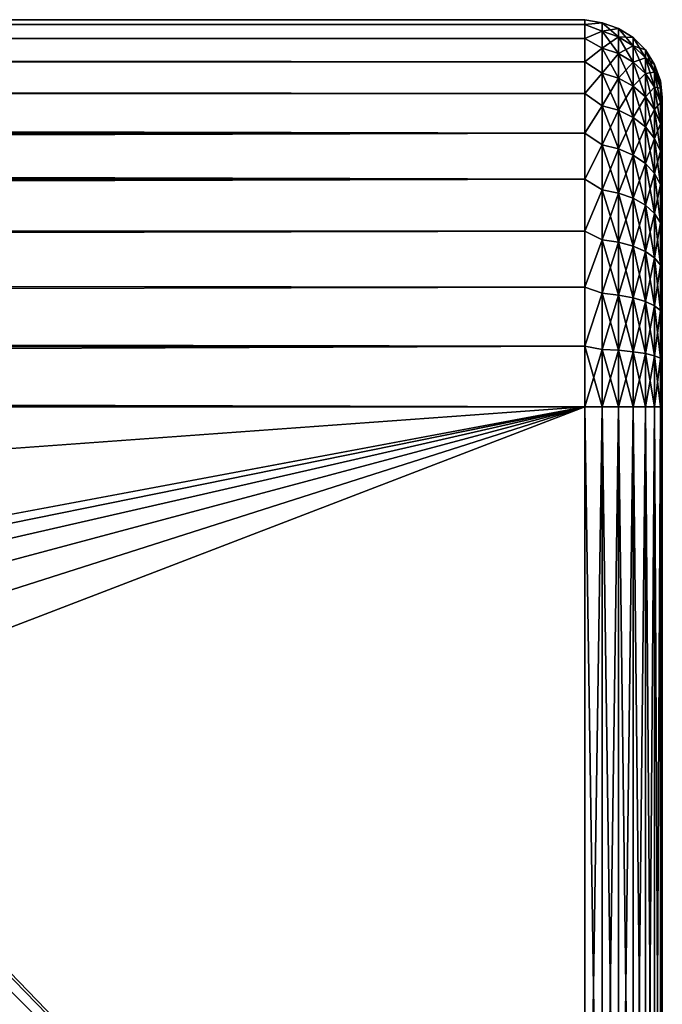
# Model space of a CAD drawing. Extents: x 0 to 500, y -78 to 1266.
# Tile 85 of 197: x 483 to 500, y 110 to 135. Entities that reach past the tile are written whole.
import ezdxf

# ---------------------------------------------------------------- set-up
doc = ezdxf.new("R2010")
doc.units = 0
doc.header["$LTSCALE"] = 65.185185
for name, color, linetype in [('13', 7, 'CONTINUOUS'), ('14', 7, 'CONTINUOUS'), ('15', 7, 'CONTINUOUS'), ('66', 7, 'CONTINUOUS'), ('67', 7, 'CONTINUOUS'), ('68', 7, 'CONTINUOUS'), ('7', 7, 'CONTINUOUS')]:
    doc.layers.add(name, color=color, linetype=linetype)

msp = doc.modelspace()

# ---------------------------------------------------------------- linework, layer by layer
at = {"layer": '13', "color": 7, "linetype": 'CONTINUOUS'}
for points in [[(86.18, 95.2, -10), (86.18, 125.2, -10), (498, 125.2, -10), (86.18, 95.2, -10)], [(498, 95.2, -10), (86.18, 95.2, -10), (498, 125.2, -10), (498, 95.2, -10)]]:
    msp.add_3dface(points, dxfattribs=at)
at = {"layer": '14', "color": 7, "linetype": 'CONTINUOUS'}
for points in [[(89.798, 134.894, -2.456), (89.95, 135.124, -1.229), (498, 135.077, -1.564), (89.798, 134.894, -2.456)], [(89.95, 135.124, 1.229), (89.798, 134.894, 2.456), (498, 135.077, 1.564), (89.95, 135.124, 1.229)], [(498, 134.711, -3.09), (89.798, 134.894, -2.456), (498, 135.077, -1.564), (498, 134.711, -3.09)], [(498, 135.077, 1.564), (89.798, 134.894, 2.456), (498, 134.711, 3.09), (498, 135.077, 1.564)], [(89.95, 135.124, -1.229), (90, 135.2, 0), (498, 135.077, -1.564), (89.95, 135.124, -1.229)], [(90, 135.2, 0), (89.95, 135.124, 1.229), (498, 135.2), (90, 135.2, 0)], [(498, 135.2), (89.95, 135.124, 1.229), (498, 135.077, 1.564), (498, 135.2)], [(498, 135.077, -1.564), (90, 135.2, 0), (498, 135.2), (498, 135.077, -1.564)], [(89.543, 134.5, -3.676), (89.798, 134.894, -2.456), (498, 134.711, -3.09), (89.543, 134.5, -3.676)], [(89.798, 134.894, 2.456), (89.543, 134.5, 3.676), (498, 134.711, 3.09), (89.798, 134.894, 2.456)], [(498, 134.11, -4.54), (89.543, 134.5, -3.676), (498, 134.711, -3.09), (498, 134.11, -4.54)], [(498, 134.711, 3.09), (89.543, 134.5, 3.676), (498, 134.11, 4.54), (498, 134.711, 3.09)], [(89.185, 133.93, -4.877), (89.543, 134.5, -3.676), (498, 134.11, -4.54), (89.185, 133.93, -4.877)], [(89.543, 134.5, 3.676), (89.185, 133.93, 4.877), (498, 134.11, 4.54), (89.543, 134.5, 3.676)], [(498, 133.29, -5.878), (89.185, 133.93, -4.877), (498, 134.11, -4.54), (498, 133.29, -5.878)], [(498, 134.11, 4.54), (89.185, 133.93, 4.877), (498, 133.29, 5.878), (498, 134.11, 4.54)], [(88.732, 133.173, -6.036), (89.185, 133.93, -4.877), (498, 133.29, -5.878), (88.732, 133.173, -6.036)], [(89.185, 133.93, 4.877), (88.732, 133.173, 6.036), (498, 133.29, 5.878), (89.185, 133.93, 4.877)], [(498, 132.271, -7.071), (88.732, 133.173, -6.036), (498, 133.29, -5.878), (498, 132.271, -7.071)], [(498, 133.29, 5.878), (88.732, 133.173, 6.036), (498, 132.271, 7.071), (498, 133.29, 5.878)], [(88.206, 132.228, -7.113), (88.732, 133.173, -6.036), (498, 132.271, -7.071), (88.206, 132.228, -7.113)], [(88.732, 133.173, 6.036), (88.206, 132.228, 7.113), (498, 132.271, 7.071), (88.732, 133.173, 6.036)], [(88.206, 132.228, 7.113), (87.652, 131.123, 8.057), (498, 132.271, 7.071), (88.206, 132.228, 7.113)], [(498, 132.271, 7.071), (87.652, 131.123, 8.057), (498, 131.078, 8.09), (498, 132.271, 7.071)], [(498, 131.078, -8.09), (88.206, 132.228, -7.113), (498, 132.271, -7.071), (498, 131.078, -8.09)], [(87.652, 131.123, -8.057), (88.206, 132.228, -7.113), (498, 131.078, -8.09), (87.652, 131.123, -8.057)], [(87.136, 129.92, -8.816), (87.652, 131.123, -8.057), (498, 131.078, -8.09), (87.136, 129.92, -8.816)], [(87.652, 131.123, 8.057), (87.136, 129.92, 8.816), (498, 131.078, 8.09), (87.652, 131.123, 8.057)], [(498, 129.74, -8.91), (87.136, 129.92, -8.816), (498, 131.078, -8.09), (498, 129.74, -8.91)], [(498, 131.078, 8.09), (87.136, 129.92, 8.816), (498, 129.74, 8.91), (498, 131.078, 8.09)], [(86.714, 128.695, -9.369), (87.136, 129.92, -8.816), (498, 129.74, -8.91), (86.714, 128.695, -9.369)], [(87.136, 129.92, 8.816), (86.714, 128.695, 9.369), (498, 129.74, 8.91), (87.136, 129.92, 8.816)], [(498, 128.29, -9.511), (86.714, 128.695, -9.369), (498, 129.74, -8.91), (498, 128.29, -9.511)], [(498, 129.74, 8.91), (86.714, 128.695, 9.369), (498, 128.29, 9.511), (498, 129.74, 8.91)], [(86.414, 127.497, -9.733), (86.714, 128.695, -9.369), (498, 128.29, -9.511), (86.414, 127.497, -9.733)], [(86.714, 128.695, 9.369), (86.414, 127.497, 9.733), (498, 128.29, 9.511), (86.714, 128.695, 9.369)], [(498, 126.764, -9.877), (86.414, 127.497, -9.733), (498, 128.29, -9.511), (498, 126.764, -9.877)], [(498, 128.29, 9.511), (86.414, 127.497, 9.733), (498, 126.764, 9.877), (498, 128.29, 9.511)], [(86.238, 126.337, -9.935), (86.414, 127.497, -9.733), (498, 126.764, -9.877), (86.238, 126.337, -9.935)], [(86.414, 127.497, 9.733), (86.238, 126.337, 9.935), (498, 126.764, 9.877), (86.414, 127.497, 9.733)], [(86.238, 126.337, 9.935), (86.18, 125.2, 10), (498, 126.764, 9.877), (86.238, 126.337, 9.935)], [(498, 126.764, 9.877), (86.18, 125.2, 10), (498, 125.2, 10), (498, 126.764, 9.877)], [(498, 125.2, -10), (86.238, 126.337, -9.935), (498, 126.764, -9.877), (498, 125.2, -10)], [(86.18, 125.2, -10), (86.238, 126.337, -9.935), (498, 125.2, -10), (86.18, 125.2, -10)]]:
    msp.add_3dface(points, dxfattribs=at)
at = {"layer": '15', "color": 7, "linetype": 'CONTINUOUS'}
for points in [[(86.18, 125.2, 10), (86.18, 95.2, 10), (498, 95.2, 10), (86.18, 125.2, 10)], [(86.18, 125.2, 10), (498, 95.2, 10), (468.475, 100.57, 10), (86.18, 125.2, 10)], [(498, 125.2, 10), (86.18, 125.2, 10), (470, 119.95, 10), (498, 125.2, 10)], [(471.525, 119.83, 10), (498, 125.2, 10), (470, 119.95, 10), (471.525, 119.83, 10)], [(473.013, 119.473, 10), (498, 125.2, 10), (471.525, 119.83, 10), (473.013, 119.473, 10)], [(474.426, 118.887, 10), (498, 125.2, 10), (473.013, 119.473, 10), (474.426, 118.887, 10)], [(475.731, 118.088, 10), (498, 125.2, 10), (474.426, 118.887, 10), (475.731, 118.088, 10)], [(476.894, 117.094, 10), (498, 125.2, 10), (475.731, 118.088, 10), (476.894, 117.094, 10)], [(498, 95.2, 10), (498, 125.2, 10), (476.894, 117.094, 10), (498, 95.2, 10)], [(477.888, 115.931, 10), (498, 95.2, 10), (476.894, 117.094, 10), (477.888, 115.931, 10)], [(478.687, 114.626, 10), (498, 95.2, 10), (477.888, 115.931, 10), (478.687, 114.626, 10)], [(479.273, 113.213, 10), (498, 95.2, 10), (478.687, 114.626, 10), (479.273, 113.213, 10)], [(479.63, 111.725, 10), (498, 95.2, 10), (479.273, 113.213, 10), (479.63, 111.725, 10)], [(479.75, 110.2, 10), (498, 95.2, 10), (479.63, 111.725, 10), (479.75, 110.2, 10)], [(479.63, 108.675, 10), (498, 95.2, 10), (479.75, 110.2, 10), (479.63, 108.675, 10)]]:
    msp.add_3dface(points, dxfattribs=at)
at = {"layer": '66', "color": 7, "linetype": 'CONTINUOUS'}
for points in [[(498, 125.2, 10), (498, 95.2, 10), (498.445, 95.2, 9.95), (498, 125.2, 10)], [(498.445, 125.2, 9.95), (498, 125.2, 10), (498.445, 95.2, 9.95), (498.445, 125.2, 9.95)], [(498.868, 125.2, 9.802), (498.445, 125.2, 9.95), (498.868, 95.2, 9.802), (498.868, 125.2, 9.802)], [(498.868, 95.2, 9.802), (498.445, 125.2, 9.95), (498.445, 95.2, 9.95), (498.868, 95.2, 9.802)], [(499.248, 125.2, 9.563), (498.868, 125.2, 9.802), (499.248, 95.2, 9.563), (499.248, 125.2, 9.563)], [(499.248, 95.2, 9.563), (498.868, 125.2, 9.802), (498.868, 95.2, 9.802), (499.248, 95.2, 9.563)], [(499.565, 125.2, 9.246), (499.248, 125.2, 9.563), (499.565, 95.2, 9.246), (499.565, 125.2, 9.246)], [(499.565, 95.2, 9.246), (499.248, 125.2, 9.563), (499.248, 95.2, 9.563), (499.565, 95.2, 9.246)], [(499.803, 125.2, 8.866), (499.565, 125.2, 9.246), (499.803, 95.2, 8.866), (499.803, 125.2, 8.866)], [(499.803, 95.2, 8.866), (499.565, 125.2, 9.246), (499.565, 95.2, 9.246), (499.803, 95.2, 8.866)], [(499.95, 125.2, 8.443), (499.803, 125.2, 8.866), (499.95, 95.2, 8.443), (499.95, 125.2, 8.443)], [(499.95, 95.2, 8.443), (499.803, 125.2, 8.866), (499.803, 95.2, 8.866), (499.95, 95.2, 8.443)], [(500, 95.2, 8), (500, 125.2, 8), (499.95, 125.2, 8.443), (500, 95.2, 8)], [(500, 95.2, 8), (499.95, 125.2, 8.443), (499.95, 95.2, 8.443), (500, 95.2, 8)]]:
    msp.add_3dface(points, dxfattribs=at)
at = {"layer": '67', "color": 7, "linetype": 'CONTINUOUS'}
for points in [[(498, 135.077, -1.564), (498, 135.2), (498.445, 135.122, -0.744), (498, 135.077, -1.564)], [(498, 135.2), (498, 135.077, 1.564), (498.445, 135.122, 0.744), (498, 135.2)], [(498, 135.2), (498.445, 135.122, 0.744), (498.445, 135.122, -0.744), (498, 135.2)], [(498, 135.077, -1.564), (498.445, 135.122, -0.744), (498.445, 134.9, -2.214), (498, 135.077, -1.564)], [(498, 135.077, 1.564), (498.445, 134.9, 2.214), (498.445, 135.122, 0.744), (498, 135.077, 1.564)], [(498, 134.711, -3.09), (498, 135.077, -1.564), (498.445, 134.9, -2.214), (498, 134.711, -3.09)], [(498, 135.077, 1.564), (498, 134.711, 3.09), (498.445, 134.9, 2.214), (498, 135.077, 1.564)], [(498.868, 134.974, 0.732), (498.868, 134.974, -0.732), (498.445, 135.122, 0.744), (498.868, 134.974, 0.732)], [(498.445, 134.9, 2.214), (498.868, 134.974, 0.732), (498.445, 135.122, 0.744), (498.445, 134.9, 2.214)], [(498.868, 134.974, -0.732), (498.868, 134.756, -2.181), (498.445, 135.122, -0.744), (498.868, 134.974, -0.732)], [(498.445, 135.122, 0.744), (498.868, 134.974, -0.732), (498.445, 135.122, -0.744), (498.445, 135.122, 0.744)], [(498.445, 135.122, -0.744), (498.868, 134.756, -2.181), (498.445, 134.9, -2.214), (498.445, 135.122, -0.744)], [(498, 134.711, -3.09), (498.445, 134.9, -2.214), (498.445, 134.462, -3.635), (498, 134.711, -3.09)], [(498, 134.711, 3.09), (498.445, 134.462, 3.635), (498.445, 134.9, 2.214), (498, 134.711, 3.09)], [(498.868, 134.756, 2.181), (498.868, 134.974, 0.732), (498.445, 134.9, 2.214), (498.868, 134.756, 2.181)], [(498.445, 134.462, 3.635), (498.868, 134.756, 2.181), (498.445, 134.9, 2.214), (498.445, 134.462, 3.635)], [(498.868, 134.756, -2.181), (498.868, 134.324, -3.581), (498.445, 134.9, -2.214), (498.868, 134.756, -2.181)], [(498.445, 134.9, -2.214), (498.868, 134.324, -3.581), (498.445, 134.462, -3.635), (498.445, 134.9, -2.214)], [(499.248, 134.736, 0.715), (499.248, 134.736, -0.715), (498.868, 134.974, 0.732), (499.248, 134.736, 0.715)], [(498.868, 134.756, 2.181), (499.248, 134.736, 0.715), (498.868, 134.974, 0.732), (498.868, 134.756, 2.181)], [(499.248, 134.736, -0.715), (499.248, 134.523, -2.128), (498.868, 134.974, -0.732), (499.248, 134.736, -0.715)], [(498.868, 134.974, 0.732), (499.248, 134.736, -0.715), (498.868, 134.974, -0.732), (498.868, 134.974, 0.732)], [(498.868, 134.974, -0.732), (499.248, 134.523, -2.128), (498.868, 134.756, -2.181), (498.868, 134.974, -0.732)], [(498, 134.11, -4.54), (498, 134.711, -3.09), (498.445, 134.462, -3.635), (498, 134.11, -4.54)], [(498, 134.711, 3.09), (498, 134.11, 4.54), (498.445, 134.462, 3.635), (498, 134.711, 3.09)], [(498.868, 134.324, 3.581), (498.868, 134.756, 2.181), (498.445, 134.462, 3.635), (498.868, 134.324, 3.581)], [(499.248, 134.523, 2.128), (499.248, 134.736, 0.715), (498.868, 134.756, 2.181), (499.248, 134.523, 2.128)], [(498.868, 134.324, 3.581), (499.248, 134.523, 2.128), (498.868, 134.756, 2.181), (498.868, 134.324, 3.581)], [(499.248, 134.523, -2.128), (499.248, 134.102, -3.494), (498.868, 134.756, -2.181), (499.248, 134.523, -2.128)], [(498.868, 134.756, -2.181), (499.248, 134.102, -3.494), (498.868, 134.324, -3.581), (498.868, 134.756, -2.181)], [(499.565, 134.42, 0.691), (499.565, 134.42, -0.691), (499.248, 134.736, 0.715), (499.565, 134.42, 0.691)], [(499.248, 134.523, 2.128), (499.565, 134.42, 0.691), (499.248, 134.736, 0.715), (499.248, 134.523, 2.128)], [(499.565, 134.42, -0.691), (499.565, 134.214, -2.057), (499.248, 134.736, -0.715), (499.565, 134.42, -0.691)], [(499.248, 134.736, 0.715), (499.565, 134.42, -0.691), (499.248, 134.736, -0.715), (499.248, 134.736, 0.715)], [(499.248, 134.736, -0.715), (499.565, 134.214, -2.057), (499.248, 134.523, -2.128), (499.248, 134.736, -0.715)], [(498, 134.11, -4.54), (498.445, 134.462, -3.635), (498.445, 133.817, -4.975), (498, 134.11, -4.54)], [(498, 134.11, 4.54), (498.445, 133.817, 4.975), (498.445, 134.462, 3.635), (498, 134.11, 4.54)], [(498.445, 133.817, 4.975), (498.868, 134.324, 3.581), (498.445, 134.462, 3.635), (498.445, 133.817, 4.975)], [(498.868, 134.324, -3.581), (498.868, 133.689, -4.901), (498.445, 134.462, -3.635), (498.868, 134.324, -3.581)], [(498.445, 134.462, -3.635), (498.868, 133.689, -4.901), (498.445, 133.817, -4.975), (498.445, 134.462, -3.635)], [(498.868, 133.689, 4.901), (498.868, 134.324, 3.581), (498.445, 133.817, 4.975), (498.868, 133.689, 4.901)], [(499.248, 134.102, 3.494), (499.248, 134.523, 2.128), (498.868, 134.324, 3.581), (499.248, 134.102, 3.494)], [(498.868, 133.689, 4.901), (499.248, 134.102, 3.494), (498.868, 134.324, 3.581), (498.868, 133.689, 4.901)], [(499.248, 134.102, -3.494), (499.248, 133.482, -4.782), (498.868, 134.324, -3.581), (499.248, 134.102, -3.494)], [(498.868, 134.324, -3.581), (499.248, 133.482, -4.782), (498.868, 133.689, -4.901), (498.868, 134.324, -3.581)], [(499.565, 134.214, 2.057), (499.565, 134.42, 0.691), (499.248, 134.523, 2.128), (499.565, 134.214, 2.057)], [(499.248, 134.102, 3.494), (499.565, 134.214, 2.057), (499.248, 134.523, 2.128), (499.248, 134.102, 3.494)], [(499.565, 134.214, -2.057), (499.565, 133.807, -3.378), (499.248, 134.523, -2.128), (499.565, 134.214, -2.057)], [(499.248, 134.523, -2.128), (499.565, 133.807, -3.378), (499.248, 134.102, -3.494), (499.248, 134.523, -2.128)], [(499.803, 134.041, 0.663), (499.803, 134.041, -0.663), (499.565, 134.42, 0.691), (499.803, 134.041, 0.663)], [(499.565, 134.214, 2.057), (499.803, 134.041, 0.663), (499.565, 134.42, 0.691), (499.565, 134.214, 2.057)], [(499.803, 134.041, -0.663), (499.803, 133.844, -1.973), (499.565, 134.42, -0.691), (499.803, 134.041, -0.663)], [(499.565, 134.42, 0.691), (499.803, 134.041, -0.663), (499.565, 134.42, -0.691), (499.565, 134.42, 0.691)], [(499.565, 134.42, -0.691), (499.803, 133.844, -1.973), (499.565, 134.214, -2.057), (499.565, 134.42, -0.691)], [(498, 133.29, -5.878), (498, 134.11, -4.54), (498.445, 133.817, -4.975), (498, 133.29, -5.878)], [(498, 134.11, 4.54), (498, 133.29, 5.878), (498.445, 133.817, 4.975), (498, 134.11, 4.54)], [(499.248, 133.482, 4.782), (499.248, 134.102, 3.494), (498.868, 133.689, 4.901), (499.248, 133.482, 4.782)], [(499.565, 133.807, 3.378), (499.565, 134.214, 2.057), (499.248, 134.102, 3.494), (499.565, 133.807, 3.378)], [(499.248, 133.482, 4.782), (499.565, 133.807, 3.378), (499.248, 134.102, 3.494), (499.248, 133.482, 4.782)], [(499.565, 133.807, -3.378), (499.565, 133.207, -4.623), (499.248, 134.102, -3.494), (499.565, 133.807, -3.378)], [(499.248, 134.102, -3.494), (499.565, 133.207, -4.623), (499.248, 133.482, -4.782), (499.248, 134.102, -3.494)], [(499.803, 133.844, 1.973), (499.803, 134.041, 0.663), (499.565, 134.214, 2.057), (499.803, 133.844, 1.973)], [(499.565, 133.807, 3.378), (499.803, 133.844, 1.973), (499.565, 134.214, 2.057), (499.565, 133.807, 3.378)], [(499.803, 133.844, -1.973), (499.803, 133.453, -3.239), (499.565, 134.214, -2.057), (499.803, 133.844, -1.973)], [(499.565, 134.214, -2.057), (499.803, 133.453, -3.239), (499.565, 133.807, -3.378), (499.565, 134.214, -2.057)], [(499.95, 133.619, 0.631), (499.95, 133.619, -0.631), (499.803, 134.041, 0.663), (499.95, 133.619, 0.631)], [(499.803, 133.844, 1.973), (499.95, 133.619, 0.631), (499.803, 134.041, 0.663), (499.803, 133.844, 1.973)], [(499.95, 133.619, -0.631), (499.95, 133.431, -1.879), (499.803, 134.041, -0.663), (499.95, 133.619, -0.631)], [(499.803, 134.041, 0.663), (499.95, 133.619, -0.631), (499.803, 134.041, -0.663), (499.803, 134.041, 0.663)], [(499.803, 134.041, -0.663), (499.95, 133.431, -1.879), (499.803, 133.844, -1.973), (499.803, 134.041, -0.663)], [(498, 133.29, -5.878), (498.445, 133.817, -4.975), (498.445, 132.979, -6.204), (498, 133.29, -5.878)], [(498, 133.29, 5.878), (498.445, 132.979, 6.204), (498.445, 133.817, 4.975), (498, 133.29, 5.878)], [(498.445, 132.979, 6.204), (498.868, 133.689, 4.901), (498.445, 133.817, 4.975), (498.445, 132.979, 6.204)], [(498.868, 133.689, -4.901), (498.868, 132.863, -6.111), (498.445, 133.817, -4.975), (498.868, 133.689, -4.901)], [(498.445, 133.817, -4.975), (498.868, 132.863, -6.111), (498.445, 132.979, -6.204), (498.445, 133.817, -4.975)], [(499.565, 133.207, 4.623), (499.565, 133.807, 3.378), (499.248, 133.482, 4.782), (499.565, 133.207, 4.623)], [(499.803, 133.453, 3.239), (499.803, 133.844, 1.973), (499.565, 133.807, 3.378), (499.803, 133.453, 3.239)], [(499.565, 133.207, 4.623), (499.803, 133.453, 3.239), (499.565, 133.807, 3.378), (499.565, 133.207, 4.623)], [(499.803, 133.453, -3.239), (499.803, 132.878, -4.433), (499.565, 133.807, -3.378), (499.803, 133.453, -3.239)], [(499.565, 133.807, -3.378), (499.803, 132.878, -4.433), (499.565, 133.207, -4.623), (499.565, 133.807, -3.378)], [(499.95, 133.431, 1.879), (499.95, 133.619, 0.631), (499.803, 133.844, 1.973), (499.95, 133.431, 1.879)], [(499.803, 133.453, 3.239), (499.95, 133.431, 1.879), (499.803, 133.844, 1.973), (499.803, 133.453, 3.239)], [(499.95, 133.431, -1.879), (499.95, 133.059, -3.085), (499.803, 133.844, -1.973), (499.95, 133.431, -1.879)], [(499.803, 133.844, -1.973), (499.95, 133.059, -3.085), (499.803, 133.453, -3.239), (499.803, 133.844, -1.973)], [(498.868, 132.863, 6.111), (498.868, 133.689, 4.901), (498.445, 132.979, 6.204), (498.868, 132.863, 6.111)], [(498.868, 132.863, 6.111), (499.248, 133.482, 4.782), (498.868, 133.689, 4.901), (498.868, 132.863, 6.111)], [(499.248, 133.482, -4.782), (499.248, 132.677, -5.962), (498.868, 133.689, -4.901), (499.248, 133.482, -4.782)], [(498.868, 133.689, -4.901), (499.248, 132.677, -5.962), (498.868, 132.863, -6.111), (498.868, 133.689, -4.901)], [(500, 133.173, 0.661), (500, 133.2, 0), (499.95, 133.619, 0.631), (500, 133.173, 0.661)], [(499.95, 133.431, 1.879), (500, 133.173, 0.661), (499.95, 133.619, 0.631), (499.95, 133.431, 1.879)], [(500, 133.2, 0), (500, 133.173, -0.661), (499.95, 133.619, -0.631), (500, 133.2, 0)], [(499.95, 133.619, 0.631), (500, 133.2, 0), (499.95, 133.619, -0.631), (499.95, 133.619, 0.631)], [(500, 133.173, -0.661), (500, 133.091, -1.317), (499.95, 133.619, -0.631), (500, 133.173, -0.661)], [(499.95, 133.619, -0.631), (500, 133.091, -1.317), (499.95, 133.431, -1.879), (499.95, 133.619, -0.631)], [(498, 132.271, -7.071), (498, 133.29, -5.878), (498.445, 132.979, -6.204), (498, 132.271, -7.071)], [(498, 133.29, 5.878), (498, 132.271, 7.071), (498.445, 132.979, 6.204), (498, 133.29, 5.878)], [(499.248, 132.677, 5.962), (499.248, 133.482, 4.782), (498.868, 132.863, 6.111), (499.248, 132.677, 5.962)], [(499.248, 132.677, 5.962), (499.565, 133.207, 4.623), (499.248, 133.482, 4.782), (499.248, 132.677, 5.962)], [(499.565, 133.207, -4.623), (499.565, 132.429, -5.765), (499.248, 133.482, -4.782), (499.565, 133.207, -4.623)], [(499.248, 133.482, -4.782), (499.565, 132.429, -5.765), (499.248, 132.677, -5.962), (499.248, 133.482, -4.782)], [(499.803, 132.878, 4.433), (499.803, 133.453, 3.239), (499.565, 133.207, 4.623), (499.803, 132.878, 4.433)], [(499.95, 133.059, 3.085), (499.95, 133.431, 1.879), (499.803, 133.453, 3.239), (499.95, 133.059, 3.085)], [(499.803, 132.878, 4.433), (499.95, 133.059, 3.085), (499.803, 133.453, 3.239), (499.803, 132.878, 4.433)], [(499.95, 133.059, -3.085), (499.95, 132.512, -4.221), (499.803, 133.453, -3.239), (499.95, 133.059, -3.085)], [(499.803, 133.453, -3.239), (499.95, 132.512, -4.221), (499.803, 132.878, -4.433), (499.803, 133.453, -3.239)], [(500, 132.955, 1.964), (500, 133.091, 1.317), (499.95, 133.431, 1.879), (500, 132.955, 1.964)], [(499.95, 133.059, 3.085), (500, 132.955, 1.964), (499.95, 133.431, 1.879), (499.95, 133.059, 3.085)], [(500, 133.091, 1.317), (500, 133.173, 0.661), (499.95, 133.431, 1.879), (500, 133.091, 1.317)], [(500, 133.091, -1.317), (500, 132.955, -1.964), (499.95, 133.431, -1.879), (500, 133.091, -1.317)], [(500, 132.955, -1.964), (500, 132.767, -2.598), (499.95, 133.431, -1.879), (500, 132.955, -1.964)], [(499.95, 133.431, -1.879), (500, 132.767, -2.598), (499.95, 133.059, -3.085), (499.95, 133.431, -1.879)], [(499.565, 132.429, 5.765), (499.565, 133.207, 4.623), (499.248, 132.677, 5.962), (499.565, 132.429, 5.765)], [(499.565, 132.429, 5.765), (499.803, 132.878, 4.433), (499.565, 133.207, 4.623), (499.565, 132.429, 5.765)], [(499.803, 132.878, -4.433), (499.803, 132.132, -5.528), (499.565, 133.207, -4.623), (499.803, 132.878, -4.433)], [(499.565, 133.207, -4.623), (499.803, 132.132, -5.528), (499.565, 132.429, -5.765), (499.565, 133.207, -4.623)], [(499.95, 132.512, 4.221), (499.95, 133.059, 3.085), (499.803, 132.878, 4.433), (499.95, 132.512, 4.221)], [(500, 132.526, 3.214), (500, 132.767, 2.598), (499.95, 133.059, 3.085), (500, 132.526, 3.214)], [(499.95, 132.512, 4.221), (500, 132.526, 3.214), (499.95, 133.059, 3.085), (499.95, 132.512, 4.221)], [(500, 132.767, 2.598), (500, 132.955, 1.964), (499.95, 133.059, 3.085), (500, 132.767, 2.598)], [(500, 132.767, -2.598), (500, 132.526, -3.214), (499.95, 133.059, -3.085), (500, 132.767, -2.598)], [(500, 132.526, -3.214), (500, 132.236, -3.808), (499.95, 133.059, -3.085), (500, 132.526, -3.214)], [(499.95, 133.059, -3.085), (500, 132.236, -3.808), (499.95, 132.512, -4.221), (499.95, 133.059, -3.085)], [(498, 132.271, -7.071), (498.445, 132.979, -6.204), (498.445, 131.968, -7.294), (498, 132.271, -7.071)], [(498, 132.271, 7.071), (498.445, 131.968, 7.294), (498.445, 132.979, 6.204), (498, 132.271, 7.071)], [(498.445, 131.968, 7.294), (498.868, 132.863, 6.111), (498.445, 132.979, 6.204), (498.445, 131.968, 7.294)], [(498.868, 132.863, -6.111), (498.868, 131.867, -7.185), (498.445, 132.979, -6.204), (498.868, 132.863, -6.111)], [(498.445, 132.979, -6.204), (498.868, 131.867, -7.185), (498.445, 131.968, -7.294), (498.445, 132.979, -6.204)], [(498.868, 131.867, 7.185), (498.868, 132.863, 6.111), (498.445, 131.968, 7.294), (498.868, 131.867, 7.185)], [(498.868, 131.867, 7.185), (499.248, 132.677, 5.962), (498.868, 132.863, 6.111), (498.868, 131.867, 7.185)], [(499.248, 132.677, -5.962), (499.248, 131.705, -7.01), (498.868, 132.863, -6.111), (499.248, 132.677, -5.962)], [(498.868, 132.863, -6.111), (499.248, 131.705, -7.01), (498.868, 131.867, -7.185), (498.868, 132.863, -6.111)], [(499.803, 132.132, 5.528), (499.803, 132.878, 4.433), (499.565, 132.429, 5.765), (499.803, 132.132, 5.528)], [(499.803, 132.132, 5.528), (499.95, 132.512, 4.221), (499.803, 132.878, 4.433), (499.803, 132.132, 5.528)], [(499.95, 132.512, -4.221), (499.95, 131.801, -5.264), (499.803, 132.878, -4.433), (499.95, 132.512, -4.221)], [(499.803, 132.878, -4.433), (499.95, 131.801, -5.264), (499.803, 132.132, -5.528), (499.803, 132.878, -4.433)], [(499.248, 131.705, 7.01), (499.248, 132.677, 5.962), (498.868, 131.867, 7.185), (499.248, 131.705, 7.01)], [(499.248, 131.705, 7.01), (499.565, 132.429, 5.765), (499.248, 132.677, 5.962), (499.248, 131.705, 7.01)], [(499.565, 132.429, -5.765), (499.565, 131.489, -6.778), (499.248, 132.677, -5.962), (499.565, 132.429, -5.765)], [(499.248, 132.677, -5.962), (499.565, 131.489, -6.778), (499.248, 131.705, -7.01), (499.248, 132.677, -5.962)], [(499.95, 131.801, 5.264), (499.95, 132.512, 4.221), (499.803, 132.132, 5.528), (499.95, 131.801, 5.264)], [(500, 132.236, 3.808), (500, 132.526, 3.214), (499.95, 132.512, 4.221), (500, 132.236, 3.808)], [(500, 131.897, 4.376), (500, 132.236, 3.808), (499.95, 132.512, 4.221), (500, 131.897, 4.376)], [(499.95, 131.801, 5.264), (500, 131.897, 4.376), (499.95, 132.512, 4.221), (499.95, 131.801, 5.264)], [(500, 132.236, -3.808), (500, 131.897, -4.376), (499.95, 132.512, -4.221), (500, 132.236, -3.808)], [(500, 131.897, -4.376), (500, 131.513, -4.914), (499.95, 132.512, -4.221), (500, 131.897, -4.376)], [(499.95, 132.512, -4.221), (500, 131.513, -4.914), (499.95, 131.801, -5.264), (499.95, 132.512, -4.221)], [(498, 131.078, -8.09), (498, 132.271, -7.071), (498.445, 131.968, -7.294), (498, 131.078, -8.09)], [(498, 132.271, 7.071), (498, 131.078, 8.09), (498.445, 131.968, 7.294), (498, 132.271, 7.071)], [(499.565, 131.489, 6.778), (499.565, 132.429, 5.765), (499.248, 131.705, 7.01), (499.565, 131.489, 6.778)], [(499.565, 131.489, 6.778), (499.803, 132.132, 5.528), (499.565, 132.429, 5.765), (499.565, 131.489, 6.778)], [(499.803, 132.132, -5.528), (499.803, 131.231, -6.499), (499.565, 132.429, -5.765), (499.803, 132.132, -5.528)], [(499.565, 132.429, -5.765), (499.803, 131.231, -6.499), (499.565, 131.489, -6.778), (499.565, 132.429, -5.765)], [(499.803, 131.231, 6.499), (499.803, 132.132, 5.528), (499.565, 131.489, 6.778), (499.803, 131.231, 6.499)], [(499.803, 131.231, 6.499), (499.95, 131.801, 5.264), (499.803, 132.132, 5.528), (499.803, 131.231, 6.499)], [(499.95, 131.801, -5.264), (499.95, 130.943, -6.189), (499.803, 132.132, -5.528), (499.95, 131.801, -5.264)], [(499.803, 132.132, -5.528), (499.95, 130.943, -6.189), (499.803, 131.231, -6.499), (499.803, 132.132, -5.528)], [(498, 131.078, -8.09), (498.445, 131.968, -7.294), (498.445, 130.805, -8.221), (498, 131.078, -8.09)], [(498, 131.078, 8.09), (498.445, 130.805, 8.221), (498.445, 131.968, 7.294), (498, 131.078, 8.09)], [(498.445, 130.805, 8.221), (498.868, 131.867, 7.185), (498.445, 131.968, 7.294), (498.445, 130.805, 8.221)], [(498.868, 131.867, -7.185), (498.868, 130.722, -8.099), (498.445, 131.968, -7.294), (498.868, 131.867, -7.185)], [(498.445, 131.968, -7.294), (498.868, 130.722, -8.099), (498.445, 130.805, -8.221), (498.445, 131.968, -7.294)], [(498.868, 130.722, 8.099), (498.868, 131.867, 7.185), (498.445, 130.805, 8.221), (498.868, 130.722, 8.099)], [(498.868, 130.722, 8.099), (499.248, 131.705, 7.01), (498.868, 131.867, 7.185), (498.868, 130.722, 8.099)], [(499.248, 131.705, -7.01), (499.248, 130.587, -7.901), (498.868, 131.867, -7.185), (499.248, 131.705, -7.01)], [(498.868, 131.867, -7.185), (499.248, 130.587, -7.901), (498.868, 130.722, -8.099), (498.868, 131.867, -7.185)], [(499.95, 130.943, 6.189), (499.95, 131.801, 5.264), (499.803, 131.231, 6.499), (499.95, 130.943, 6.189)], [(500, 131.513, 4.914), (500, 131.897, 4.376), (499.95, 131.801, 5.264), (500, 131.513, 4.914)], [(500, 131.086, 5.418), (500, 131.513, 4.914), (499.95, 131.801, 5.264), (500, 131.086, 5.418)], [(499.95, 130.943, 6.189), (500, 131.086, 5.418), (499.95, 131.801, 5.264), (499.95, 130.943, 6.189)], [(500, 131.513, -4.914), (500, 131.086, -5.418), (499.95, 131.801, -5.264), (500, 131.513, -4.914)], [(499.95, 131.801, -5.264), (500, 131.086, -5.418), (499.95, 130.943, -6.189), (499.95, 131.801, -5.264)], [(499.248, 130.587, 7.901), (499.248, 131.705, 7.01), (498.868, 130.722, 8.099), (499.248, 130.587, 7.901)], [(499.248, 130.587, 7.901), (499.565, 131.489, 6.778), (499.248, 131.705, 7.01), (499.248, 130.587, 7.901)], [(499.565, 131.489, -6.778), (499.565, 130.408, -7.639), (499.248, 131.705, -7.01), (499.565, 131.489, -6.778)], [(499.248, 131.705, -7.01), (499.565, 130.408, -7.639), (499.248, 130.587, -7.901), (499.248, 131.705, -7.01)], [(499.565, 130.408, 7.639), (499.565, 131.489, 6.778), (499.248, 130.587, 7.901), (499.565, 130.408, 7.639)], [(499.565, 130.408, 7.639), (499.803, 131.231, 6.499), (499.565, 131.489, 6.778), (499.565, 130.408, 7.639)], [(499.803, 131.231, -6.499), (499.803, 130.194, -7.326), (499.565, 131.489, -6.778), (499.803, 131.231, -6.499)], [(499.565, 131.489, -6.778), (499.803, 130.194, -7.326), (499.565, 130.408, -7.639), (499.565, 131.489, -6.778)], [(499.803, 130.194, 7.326), (499.803, 131.231, 6.499), (499.565, 130.408, 7.639), (499.803, 130.194, 7.326)], [(499.803, 130.194, 7.326), (499.95, 130.943, 6.189), (499.803, 131.231, 6.499), (499.803, 130.194, 7.326)], [(499.95, 130.943, -6.189), (499.95, 129.956, -6.976), (499.803, 131.231, -6.499), (499.95, 130.943, -6.189)], [(499.803, 131.231, -6.499), (499.95, 129.956, -6.976), (499.803, 130.194, -7.326), (499.803, 131.231, -6.499)], [(498, 129.74, -8.91), (498, 131.078, -8.09), (498.445, 130.805, -8.221), (498, 129.74, -8.91)], [(498, 131.078, 8.09), (498, 129.74, 8.91), (498.445, 130.805, 8.221), (498, 131.078, 8.09)], [(500, 130.618, 5.886), (500, 131.086, 5.418), (499.95, 130.943, 6.189), (500, 130.618, 5.886)], [(500, 131.086, -5.418), (500, 130.618, -5.886), (499.95, 130.943, -6.189), (500, 131.086, -5.418)], [(498, 129.74, -8.91), (498.445, 130.805, -8.221), (498.445, 129.517, -8.965), (498, 129.74, -8.91)], [(498, 129.74, 8.91), (498.445, 129.517, 8.965), (498.445, 130.805, 8.221), (498, 129.74, 8.91)], [(498.445, 129.517, 8.965), (498.868, 130.722, 8.099), (498.445, 130.805, 8.221), (498.445, 129.517, 8.965)], [(498.868, 130.722, -8.099), (498.868, 129.453, -8.831), (498.445, 130.805, -8.221), (498.868, 130.722, -8.099)], [(498.445, 130.805, -8.221), (498.868, 129.453, -8.831), (498.445, 129.517, -8.965), (498.445, 130.805, -8.221)], [(498.868, 129.453, 8.831), (498.868, 130.722, 8.099), (498.445, 129.517, 8.965), (498.868, 129.453, 8.831)], [(498.868, 129.453, 8.831), (499.248, 130.587, 7.901), (498.868, 130.722, 8.099), (498.868, 129.453, 8.831)], [(499.248, 130.587, -7.901), (499.248, 129.349, -8.616), (498.868, 130.722, -8.099), (499.248, 130.587, -7.901)], [(498.868, 130.722, -8.099), (499.248, 129.349, -8.616), (498.868, 129.453, -8.831), (498.868, 130.722, -8.099)], [(499.95, 129.956, 6.976), (499.95, 130.943, 6.189), (499.803, 130.194, 7.326), (499.95, 129.956, 6.976)], [(499.95, 129.956, 6.976), (500, 130.618, 5.886), (499.95, 130.943, 6.189), (499.95, 129.956, 6.976)], [(500, 130.618, -5.886), (500, 130.114, -6.313), (499.95, 130.943, -6.189), (500, 130.618, -5.886)], [(499.95, 130.943, -6.189), (500, 130.114, -6.313), (499.95, 129.956, -6.976), (499.95, 130.943, -6.189)], [(499.248, 129.349, 8.616), (499.248, 130.587, 7.901), (498.868, 129.453, 8.831), (499.248, 129.349, 8.616)], [(499.248, 129.349, 8.616), (499.565, 130.408, 7.639), (499.248, 130.587, 7.901), (499.248, 129.349, 8.616)], [(499.565, 130.408, -7.639), (499.565, 129.212, -8.33), (499.248, 130.587, -7.901), (499.565, 130.408, -7.639)], [(499.248, 130.587, -7.901), (499.565, 129.212, -8.33), (499.248, 129.349, -8.616), (499.248, 130.587, -7.901)], [(500, 130.114, 6.313), (500, 130.618, 5.886), (499.95, 129.956, 6.976), (500, 130.114, 6.313)], [(499.565, 129.212, 8.33), (499.565, 130.408, 7.639), (499.248, 129.349, 8.616), (499.565, 129.212, 8.33)], [(499.565, 129.212, 8.33), (499.803, 130.194, 7.326), (499.565, 130.408, 7.639), (499.565, 129.212, 8.33)], [(499.803, 130.194, -7.326), (499.803, 129.047, -7.988), (499.565, 130.408, -7.639), (499.803, 130.194, -7.326)], [(499.565, 130.408, -7.639), (499.803, 129.047, -7.988), (499.565, 129.212, -8.33), (499.565, 130.408, -7.639)], [(499.803, 129.047, 7.988), (499.803, 130.194, 7.326), (499.565, 129.212, 8.33), (499.803, 129.047, 7.988)], [(499.803, 129.047, 7.988), (499.95, 129.956, 6.976), (499.803, 130.194, 7.326), (499.803, 129.047, 7.988)], [(499.95, 129.956, -6.976), (499.95, 128.863, -7.607), (499.803, 130.194, -7.326), (499.95, 129.956, -6.976)], [(499.803, 130.194, -7.326), (499.95, 128.863, -7.607), (499.803, 129.047, -7.988), (499.803, 130.194, -7.326)], [(499.95, 128.863, 7.607), (499.95, 129.956, 6.976), (499.803, 129.047, 7.988), (499.95, 128.863, 7.607)], [(500, 129.576, 6.697), (500, 130.114, 6.313), (499.95, 129.956, 6.976), (500, 129.576, 6.697)], [(500, 130.114, -6.313), (500, 129.576, -6.697), (499.95, 129.956, -6.976), (500, 130.114, -6.313)], [(499.95, 128.863, 7.607), (500, 129.576, 6.697), (499.95, 129.956, 6.976), (499.95, 128.863, 7.607)], [(500, 129.576, -6.697), (500, 129.008, -7.036), (499.95, 129.956, -6.976), (500, 129.576, -6.697)], [(499.95, 129.956, -6.976), (500, 129.008, -7.036), (499.95, 128.863, -7.607), (499.95, 129.956, -6.976)], [(498, 128.29, -9.511), (498, 129.74, -8.91), (498.445, 129.517, -8.965), (498, 128.29, -9.511)], [(498, 129.74, 8.91), (498, 128.29, 9.511), (498.445, 129.517, 8.965), (498, 129.74, 8.91)], [(498, 128.29, -9.511), (498.445, 129.517, -8.965), (498.445, 128.133, -9.508), (498, 128.29, -9.511)], [(498, 128.29, 9.511), (498.445, 128.133, 9.508), (498.445, 129.517, 8.965), (498, 128.29, 9.511)], [(498.445, 128.133, 9.508), (498.868, 129.453, 8.831), (498.445, 129.517, 8.965), (498.445, 128.133, 9.508)], [(498.868, 129.453, -8.831), (498.868, 128.089, -9.366), (498.445, 129.517, -8.965), (498.868, 129.453, -8.831)], [(498.445, 129.517, -8.965), (498.868, 128.089, -9.366), (498.445, 128.133, -9.508), (498.445, 129.517, -8.965)], [(498.868, 128.089, 9.366), (498.868, 129.453, 8.831), (498.445, 128.133, 9.508), (498.868, 128.089, 9.366)], [(498.868, 128.089, 9.366), (499.248, 129.349, 8.616), (498.868, 129.453, 8.831), (498.868, 128.089, 9.366)], [(499.248, 129.349, -8.616), (499.248, 128.019, -9.138), (498.868, 129.453, -8.831), (499.248, 129.349, -8.616)], [(498.868, 129.453, -8.831), (499.248, 128.019, -9.138), (498.868, 128.089, -9.366), (498.868, 129.453, -8.831)], [(500, 129.008, 7.036), (500, 129.576, 6.697), (499.95, 128.863, 7.607), (500, 129.008, 7.036)], [(499.248, 128.019, 9.138), (499.248, 129.349, 8.616), (498.868, 128.089, 9.366), (499.248, 128.019, 9.138)], [(499.248, 128.019, 9.138), (499.565, 129.212, 8.33), (499.248, 129.349, 8.616), (499.248, 128.019, 9.138)], [(499.565, 129.212, -8.33), (499.565, 127.925, -8.835), (499.248, 129.349, -8.616), (499.565, 129.212, -8.33)], [(499.248, 129.349, -8.616), (499.565, 127.925, -8.835), (499.248, 128.019, -9.138), (499.248, 129.349, -8.616)], [(499.565, 127.925, 8.835), (499.565, 129.212, 8.33), (499.248, 128.019, 9.138), (499.565, 127.925, 8.835)], [(499.565, 127.925, 8.835), (499.803, 129.047, 7.988), (499.565, 129.212, 8.33), (499.565, 127.925, 8.835)], [(499.803, 129.047, -7.988), (499.803, 127.813, -8.472), (499.565, 129.212, -8.33), (499.803, 129.047, -7.988)], [(499.565, 129.212, -8.33), (499.803, 127.813, -8.472), (499.565, 127.925, -8.835), (499.565, 129.212, -8.33)], [(499.803, 127.813, 8.472), (499.803, 129.047, 7.988), (499.565, 127.925, 8.835), (499.803, 127.813, 8.472)], [(499.803, 127.813, 8.472), (499.95, 128.863, 7.607), (499.803, 129.047, 7.988), (499.803, 127.813, 8.472)], [(499.95, 128.863, -7.607), (499.95, 127.689, -8.068), (499.803, 129.047, -7.988), (499.95, 128.863, -7.607)], [(499.803, 129.047, -7.988), (499.95, 127.689, -8.068), (499.803, 127.813, -8.472), (499.803, 129.047, -7.988)], [(500, 128.414, 7.326), (500, 129.008, 7.036), (499.95, 128.863, 7.607), (500, 128.414, 7.326)], [(500, 129.008, -7.036), (500, 128.414, -7.326), (499.95, 128.863, -7.607), (500, 129.008, -7.036)], [(499.95, 127.689, 8.068), (499.95, 128.863, 7.607), (499.803, 127.813, 8.472), (499.95, 127.689, 8.068)], [(499.95, 127.689, 8.068), (500, 128.414, 7.326), (499.95, 128.863, 7.607), (499.95, 127.689, 8.068)], [(500, 128.414, -7.326), (500, 127.798, -7.567), (499.95, 128.863, -7.607), (500, 128.414, -7.326)], [(499.95, 128.863, -7.607), (500, 127.798, -7.567), (499.95, 127.689, -8.068), (499.95, 128.863, -7.607)], [(498, 126.764, -9.877), (498, 128.29, -9.511), (498.445, 128.133, -9.508), (498, 126.764, -9.877)], [(498, 128.29, 9.511), (498, 126.764, 9.877), (498.445, 128.133, 9.508), (498, 128.29, 9.511)], [(500, 127.798, 7.567), (500, 128.414, 7.326), (499.95, 127.689, 8.068), (500, 127.798, 7.567)], [(498, 126.764, -9.877), (498.445, 128.133, -9.508), (498.445, 126.683, -9.839), (498, 126.764, -9.877)], [(498, 126.764, 9.877), (498.445, 126.683, 9.839), (498.445, 128.133, 9.508), (498, 126.764, 9.877)], [(498.445, 126.683, 9.839), (498.868, 128.089, 9.366), (498.445, 128.133, 9.508), (498.445, 126.683, 9.839)], [(498.868, 128.089, -9.366), (498.868, 126.661, -9.692), (498.445, 128.133, -9.508), (498.868, 128.089, -9.366)], [(498.445, 128.133, -9.508), (498.868, 126.661, -9.692), (498.445, 126.683, -9.839), (498.445, 128.133, -9.508)], [(498.868, 126.661, 9.692), (498.868, 128.089, 9.366), (498.445, 126.683, 9.839), (498.868, 126.661, 9.692)], [(498.868, 126.661, 9.692), (499.248, 128.019, 9.138), (498.868, 128.089, 9.366), (498.868, 126.661, 9.692)], [(499.248, 128.019, -9.138), (499.248, 126.625, -9.456), (498.868, 128.089, -9.366), (499.248, 128.019, -9.138)], [(498.868, 128.089, -9.366), (499.248, 126.625, -9.456), (498.868, 126.661, -9.692), (498.868, 128.089, -9.366)], [(499.248, 126.625, 9.456), (499.248, 128.019, 9.138), (498.868, 126.661, 9.692), (499.248, 126.625, 9.456)], [(499.248, 126.625, 9.456), (499.565, 127.925, 8.835), (499.248, 128.019, 9.138), (499.248, 126.625, 9.456)], [(499.565, 127.925, -8.835), (499.565, 126.578, -9.143), (499.248, 128.019, -9.138), (499.565, 127.925, -8.835)], [(499.248, 128.019, -9.138), (499.565, 126.578, -9.143), (499.248, 126.625, -9.456), (499.248, 128.019, -9.138)], [(499.565, 126.578, 9.143), (499.565, 127.925, 8.835), (499.248, 126.625, 9.456), (499.565, 126.578, 9.143)], [(499.565, 126.578, 9.143), (499.803, 127.813, 8.472), (499.565, 127.925, 8.835), (499.565, 126.578, 9.143)], [(499.803, 127.813, -8.472), (499.803, 126.521, -8.767), (499.565, 127.925, -8.835), (499.803, 127.813, -8.472)], [(499.565, 127.925, -8.835), (499.803, 126.521, -8.767), (499.565, 126.578, -9.143), (499.565, 127.925, -8.835)], [(499.803, 126.521, 8.767), (499.803, 127.813, 8.472), (499.565, 126.578, 9.143), (499.803, 126.521, 8.767)], [(499.803, 126.521, 8.767), (499.95, 127.689, 8.068), (499.803, 127.813, 8.472), (499.803, 126.521, 8.767)], [(499.95, 127.689, -8.068), (499.95, 126.458, -8.349), (499.803, 127.813, -8.472), (499.95, 127.689, -8.068)], [(499.803, 127.813, -8.472), (499.95, 126.458, -8.349), (499.803, 126.521, -8.767), (499.803, 127.813, -8.472)], [(499.95, 126.458, 8.349), (499.95, 127.689, 8.068), (499.803, 126.521, 8.767), (499.95, 126.458, 8.349)], [(500, 127.164, 7.755), (500, 127.798, 7.567), (499.95, 127.689, 8.068), (500, 127.164, 7.755)], [(500, 127.798, -7.567), (500, 127.164, -7.755), (499.95, 127.689, -8.068), (500, 127.798, -7.567)], [(499.95, 126.458, 8.349), (500, 127.164, 7.755), (499.95, 127.689, 8.068), (499.95, 126.458, 8.349)], [(500, 127.164, -7.755), (500, 126.517, -7.891), (499.95, 127.689, -8.068), (500, 127.164, -7.755)], [(499.95, 127.689, -8.068), (500, 126.517, -7.891), (499.95, 126.458, -8.349), (499.95, 127.689, -8.068)], [(500, 126.517, 7.891), (500, 127.164, 7.755), (499.95, 126.458, 8.349), (500, 126.517, 7.891)], [(498, 125.2, -10), (498, 126.764, -9.877), (498.445, 125.2, -9.95), (498, 125.2, -10)], [(498.445, 125.2, -9.95), (498, 126.764, -9.877), (498.445, 126.683, -9.839), (498.445, 125.2, -9.95)], [(498, 126.764, 9.877), (498, 125.2, 10), (498.445, 126.683, 9.839), (498, 126.764, 9.877)], [(498, 125.2, 10), (498.445, 125.2, 9.95), (498.445, 126.683, 9.839), (498, 125.2, 10)], [(498.868, 125.2, -9.802), (498.445, 125.2, -9.95), (498.445, 126.683, -9.839), (498.868, 125.2, -9.802)], [(498.868, 126.661, -9.692), (498.868, 125.2, -9.802), (498.445, 126.683, -9.839), (498.868, 126.661, -9.692)], [(498.445, 125.2, 9.95), (498.868, 126.661, 9.692), (498.445, 126.683, 9.839), (498.445, 125.2, 9.95)], [(498.868, 125.2, 9.802), (498.868, 126.661, 9.692), (498.445, 125.2, 9.95), (498.868, 125.2, 9.802)], [(499.248, 125.2, -9.563), (498.868, 125.2, -9.802), (498.868, 126.661, -9.692), (499.248, 125.2, -9.563)], [(499.248, 126.625, -9.456), (499.248, 125.2, -9.563), (498.868, 126.661, -9.692), (499.248, 126.625, -9.456)], [(498.868, 125.2, 9.802), (499.248, 126.625, 9.456), (498.868, 126.661, 9.692), (498.868, 125.2, 9.802)], [(499.248, 125.2, 9.563), (499.248, 126.625, 9.456), (498.868, 125.2, 9.802), (499.248, 125.2, 9.563)], [(499.565, 125.2, -9.246), (499.248, 125.2, -9.563), (499.248, 126.625, -9.456), (499.565, 125.2, -9.246)], [(499.565, 126.578, -9.143), (499.565, 125.2, -9.246), (499.248, 126.625, -9.456), (499.565, 126.578, -9.143)], [(499.248, 125.2, 9.563), (499.565, 126.578, 9.143), (499.248, 126.625, 9.456), (499.248, 125.2, 9.563)], [(499.565, 125.2, 9.246), (499.565, 126.578, 9.143), (499.248, 125.2, 9.563), (499.565, 125.2, 9.246)], [(499.803, 125.2, -8.866), (499.565, 125.2, -9.246), (499.565, 126.578, -9.143), (499.803, 125.2, -8.866)], [(499.803, 126.521, -8.767), (499.803, 125.2, -8.866), (499.565, 126.578, -9.143), (499.803, 126.521, -8.767)], [(499.565, 125.2, 9.246), (499.803, 126.521, 8.767), (499.565, 126.578, 9.143), (499.565, 125.2, 9.246)], [(499.803, 125.2, 8.866), (499.803, 126.521, 8.767), (499.565, 125.2, 9.246), (499.803, 125.2, 8.866)], [(499.95, 125.2, -8.443), (499.803, 125.2, -8.866), (499.803, 126.521, -8.767), (499.95, 125.2, -8.443)], [(499.95, 126.458, -8.349), (499.95, 125.2, -8.443), (499.803, 126.521, -8.767), (499.95, 126.458, -8.349)], [(499.803, 125.2, 8.866), (499.95, 126.458, 8.349), (499.803, 126.521, 8.767), (499.803, 125.2, 8.866)], [(499.95, 125.2, 8.443), (499.95, 126.458, 8.349), (499.803, 125.2, 8.866), (499.95, 125.2, 8.443)], [(500, 125.861, 7.973), (500, 126.517, 7.891), (499.95, 126.458, 8.349), (500, 125.861, 7.973)], [(500, 126.517, -7.891), (500, 125.861, -7.973), (499.95, 126.458, -8.349), (500, 126.517, -7.891)], [(499.95, 125.2, 8.443), (500, 125.861, 7.973), (499.95, 126.458, 8.349), (499.95, 125.2, 8.443)], [(500, 125.861, -7.973), (500, 125.2, -8), (499.95, 126.458, -8.349), (500, 125.861, -7.973)], [(500, 125.2, -8), (499.95, 125.2, -8.443), (499.95, 126.458, -8.349), (500, 125.2, -8)], [(500, 125.2, 8), (500, 125.861, 7.973), (499.95, 125.2, 8.443), (500, 125.2, 8)]]:
    msp.add_3dface(points, dxfattribs=at)
at = {"layer": '68', "color": 7, "linetype": 'CONTINUOUS'}
for points in [[(498, 95.2, -10), (498, 125.2, -10), (498.445, 125.2, -9.95), (498, 95.2, -10)], [(498, 95.2, -10), (498.445, 125.2, -9.95), (498.445, 95.2, -9.95), (498, 95.2, -10)], [(498.445, 125.2, -9.95), (498.868, 125.2, -9.802), (498.445, 95.2, -9.95), (498.445, 125.2, -9.95)], [(498.445, 95.2, -9.95), (498.868, 125.2, -9.802), (498.868, 95.2, -9.802), (498.445, 95.2, -9.95)], [(498.868, 125.2, -9.802), (499.248, 125.2, -9.563), (498.868, 95.2, -9.802), (498.868, 125.2, -9.802)], [(498.868, 95.2, -9.802), (499.248, 125.2, -9.563), (499.248, 95.2, -9.563), (498.868, 95.2, -9.802)], [(499.248, 125.2, -9.563), (499.565, 125.2, -9.246), (499.248, 95.2, -9.563), (499.248, 125.2, -9.563)], [(499.248, 95.2, -9.563), (499.565, 125.2, -9.246), (499.565, 95.2, -9.246), (499.248, 95.2, -9.563)], [(499.565, 125.2, -9.246), (499.803, 125.2, -8.866), (499.565, 95.2, -9.246), (499.565, 125.2, -9.246)], [(499.565, 95.2, -9.246), (499.803, 125.2, -8.866), (499.803, 95.2, -8.866), (499.565, 95.2, -9.246)], [(499.803, 125.2, -8.866), (499.95, 125.2, -8.443), (499.803, 95.2, -8.866), (499.803, 125.2, -8.866)], [(499.803, 95.2, -8.866), (499.95, 125.2, -8.443), (499.95, 95.2, -8.443), (499.803, 95.2, -8.866)], [(500, 125.2, -8), (500, 95.2, -8), (499.95, 95.2, -8.443), (500, 125.2, -8)], [(499.95, 125.2, -8.443), (500, 125.2, -8), (499.95, 95.2, -8.443), (499.95, 125.2, -8.443)]]:
    msp.add_3dface(points, dxfattribs=at)
at = {"layer": '7', "color": 7, "linetype": 'CONTINUOUS'}
for points in [[(500, 133.2, 0), (500, 133.173, 0.661), (500, 133.173, -0.661), (500, 133.2, 0)], [(500, 133.173, 0.661), (500, 133.091, 1.317), (500, 133.173, -0.661), (500, 133.173, 0.661)], [(500, 133.173, -0.661), (500, 133.091, 1.317), (500, 133.091, -1.317), (500, 133.173, -0.661)], [(500, 133.091, 1.317), (500, 132.955, 1.964), (500, 133.091, -1.317), (500, 133.091, 1.317)], [(500, 133.091, -1.317), (500, 132.955, 1.964), (500, 132.955, -1.964), (500, 133.091, -1.317)], [(500, 132.955, 1.964), (500, 132.767, 2.598), (500, 132.955, -1.964), (500, 132.955, 1.964)], [(500, 132.955, -1.964), (500, 132.767, 2.598), (500, 132.767, -2.598), (500, 132.955, -1.964)], [(500, 132.767, 2.598), (500, 132.526, 3.214), (500, 132.767, -2.598), (500, 132.767, 2.598)], [(500, 132.767, -2.598), (500, 132.526, 3.214), (500, 132.526, -3.214), (500, 132.767, -2.598)], [(500, 132.526, 3.214), (500, 132.236, 3.808), (500, 132.526, -3.214), (500, 132.526, 3.214)], [(500, 132.526, -3.214), (500, 132.236, 3.808), (500, 132.236, -3.808), (500, 132.526, -3.214)], [(500, 132.236, 3.808), (500, 131.897, 4.376), (500, 132.236, -3.808), (500, 132.236, 3.808)], [(500, 132.236, -3.808), (500, 131.897, 4.376), (500, 131.897, -4.376), (500, 132.236, -3.808)], [(500, 131.897, 4.376), (500, 131.513, 4.914), (500, 131.897, -4.376), (500, 131.897, 4.376)], [(500, 131.897, -4.376), (500, 131.513, 4.914), (500, 131.513, -4.914), (500, 131.897, -4.376)], [(500, 131.513, 4.914), (500, 131.086, 5.418), (500, 131.513, -4.914), (500, 131.513, 4.914)], [(500, 131.513, -4.914), (500, 131.086, 5.418), (500, 131.086, -5.418), (500, 131.513, -4.914)], [(500, 131.086, 5.418), (500, 130.618, 5.886), (500, 131.086, -5.418), (500, 131.086, 5.418)], [(500, 131.086, -5.418), (500, 130.618, 5.886), (500, 130.618, -5.886), (500, 131.086, -5.418)], [(500, 130.618, 5.886), (500, 130.114, 6.313), (500, 130.618, -5.886), (500, 130.618, 5.886)], [(500, 130.618, -5.886), (500, 130.114, 6.313), (500, 130.114, -6.313), (500, 130.618, -5.886)], [(500, 130.114, 6.313), (500, 129.576, 6.697), (500, 130.114, -6.313), (500, 130.114, 6.313)], [(500, 130.114, -6.313), (500, 129.576, 6.697), (500, 129.576, -6.697), (500, 130.114, -6.313)], [(500, 129.576, 6.697), (500, 129.008, 7.036), (500, 129.576, -6.697), (500, 129.576, 6.697)], [(500, 129.576, -6.697), (500, 129.008, 7.036), (500, 129.008, -7.036), (500, 129.576, -6.697)], [(500, 129.008, 7.036), (500, 128.414, 7.326), (500, 129.008, -7.036), (500, 129.008, 7.036)], [(500, 129.008, -7.036), (500, 128.414, 7.326), (500, 128.414, -7.326), (500, 129.008, -7.036)], [(500, 128.414, 7.326), (500, 127.798, 7.567), (500, 128.414, -7.326), (500, 128.414, 7.326)], [(500, 128.414, -7.326), (500, 127.798, 7.567), (500, 127.798, -7.567), (500, 128.414, -7.326)], [(500, 127.798, 7.567), (500, 127.164, 7.755), (500, 127.798, -7.567), (500, 127.798, 7.567)], [(500, 127.798, -7.567), (500, 127.164, 7.755), (500, 127.164, -7.755), (500, 127.798, -7.567)], [(500, 127.164, 7.755), (500, 126.517, 7.891), (500, 127.164, -7.755), (500, 127.164, 7.755)], [(500, 127.164, -7.755), (500, 126.517, 7.891), (500, 126.517, -7.891), (500, 127.164, -7.755)], [(500, 126.517, 7.891), (500, 125.861, 7.973), (500, 126.517, -7.891), (500, 126.517, 7.891)], [(500, 126.517, -7.891), (500, 125.861, 7.973), (500, 125.861, -7.973), (500, 126.517, -7.891)], [(500, 125.861, 7.973), (500, 125.2, 8), (500, 125.861, -7.973), (500, 125.861, 7.973)], [(500, 125.861, -7.973), (500, 125.2, 8), (500, 125.2, -8), (500, 125.861, -7.973)], [(500, 95.2, 8), (500, 95.2, -8), (500, 125.2, -8), (500, 95.2, 8)], [(500, 125.2, 8), (500, 95.2, 8), (500, 125.2, -8), (500, 125.2, 8)]]:
    msp.add_3dface(points, dxfattribs=at)

doc.saveas('drawing.dxf')
